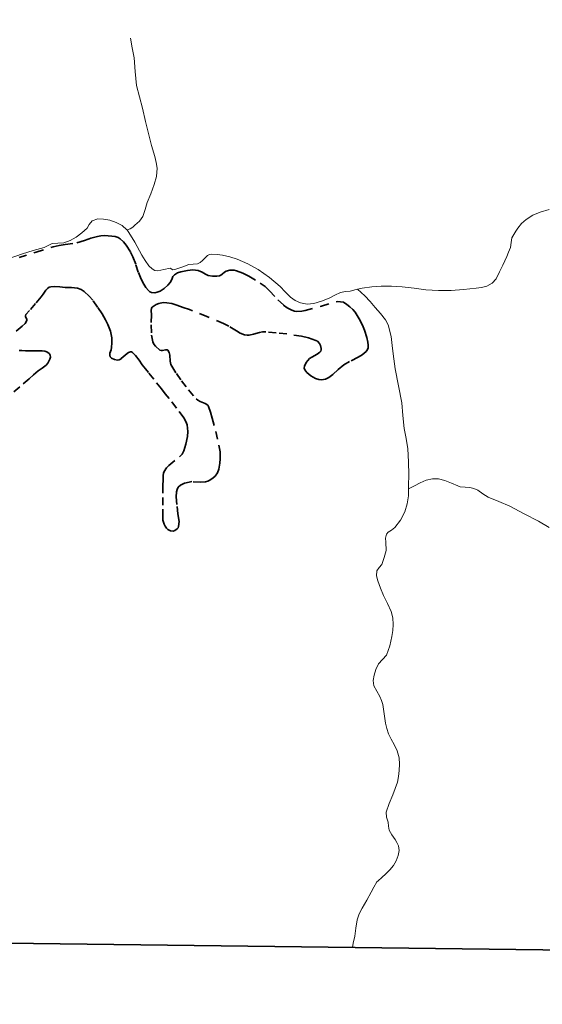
# Model space of a CAD drawing. Header units: metres. Extents: x 407555 to 411072, y 4571682 to 4574038.
# Tile 3 of 67: x 407891 to 408228, y 4571682 to 4572317. Entities that reach past the tile are written whole.
import ezdxf

# ---------------------------------------------------------------- set-up
doc = ezdxf.new("R2010")
doc.units = ezdxf.units.M
doc.header["$MEASUREMENT"] = 0
doc.linetypes.add('bt5mv20_nopinta', pattern=[10, 5, -5])
for name, color, linetype, lineweight in [('COB01_LN', 7, 'Continuous', 15), ('FLU01_LN', 7, 'Continuous', 15), ('VIR01_LN', 7, 'Continuous', 15)]:
    doc.layers.add(name, color=color, linetype=linetype, lineweight=lineweight)

msp = doc.modelspace()

# ---------------------------------------------------------------- linework, layer by layer
at = {"layer": 'COB01_LN', "color": 92, "linetype": 'bt5mv20_nopinta', "lineweight": 35}
for points in [[(407890.9, 4572163.35, 382.71), (407901.87, 4572166.87, 382.93), (407912.87, 4572170.24, 383.15), (407916.65, 4572171.1, 383.26), (407920.5, 4572171.65, 383.42), (407928.17, 4572172.78, 383.86), (407933.14, 4572174.25, 384.6), (407938.02, 4572175.99, 385.61), (407941.34, 4572176.94, 386), (407943.64, 4572177.32, 386.06), (407945.99, 4572177.45, 386.04), (407950.7, 4572177.19, 386.03), (407952.77, 4572176.87, 386.09), (407954.75, 4572176.15, 386.2), (407956, 4572175.33, 386.32), (407958.16, 4572173.34, 386.69), (407959.94, 4572171.25, 387.23), (407962.69, 4572166.81, 388.61), (407964.21, 4572163.68, 389.61), (407966.14, 4572158.71, 391.55), (407967.81, 4572153.72, 393.74), (407969.12, 4572150.4, 394.9), (407970.68, 4572147.18, 395.52), (407972.62, 4572144.02, 395.55), (407974.24, 4572141.96, 395.27), (407975.11, 4572141.23, 395.09), (407976.12, 4572140.79, 394.88), (407978.39, 4572140.62, 394.41), (407979.92, 4572140.92, 394.06), (407981.7, 4572141.65, 393.57), (407984.38, 4572143.4, 392.29), (407986.82, 4572145.57, 390.98), (407988.33, 4572147.22, 390.64), (407989.27, 4572149.1, 390.64), (407990.05, 4572151.11, 390.64), (407990.98, 4572152.18, 390.64), (407992.98, 4572153.36, 390.64), (407995.09, 4572154.17, 390.64), (407999.47, 4572155.05, 390.64), (408002.94, 4572155.31, 390.64), (408006.37, 4572154.99, 390.64), (408008.78, 4572153.94, 390.64), (408011.08, 4572152.51, 390.64), (408012.67, 4572151.8, 390.64), (408015.43, 4572151.26, 390.64), (408018.3, 4572151.23, 390.63), (408020.11, 4572151.53, 390.63), (408020.95, 4572151.92, 390.63), (408021.71, 4572152.55, 390.63), (408023.18, 4572153.97, 390.62), (408024.28, 4572154.59, 390.62), (408026.79, 4572155.12, 390.69), (408029.4, 4572155.15, 390.82), (408031.06, 4572154.77, 390.9), (408035.02, 4572153.16, 391.01), (408038.88, 4572151.27, 391.09), (408046.33, 4572146.88, 391.28)], [(407949.28, 4572100.44, 422.12), (407949.38, 4572101.57, 421.91), (407950.12, 4572103.84, 421.51), (407950.45, 4572105.2, 421.04), (407950.71, 4572108.39, 418.9), (407950.71, 4572111.59, 416.67), (407949.86, 4572115.88, 414.43), (407948.16, 4572120.2, 412.28), (407946.66, 4572123.08, 410.9), (407944.33, 4572126.91, 409.16), (407941.43, 4572131.4, 407.37), (407938.34, 4572135.81, 405.76), (407936.13, 4572138.46, 404.72), (407932.91, 4572141.38, 403.27), (407930.92, 4572142.61, 402.38), (407928.49, 4572143.52, 401.28), (407926.56, 4572143.85, 400.3), (407924.58, 4572143.98, 399.16), (407920.52, 4572144.04, 396.88), (407917.07, 4572144.39, 395.26), (407913.51, 4572144.7, 393.92), (407911.36, 4572144.5, 393.4), (407910.29, 4572144.13, 393.3), (407909.17, 4572143.37, 393.54), (407908.18, 4572142.31, 394.19), (407906.37, 4572139.73, 395.97), (407905.12, 4572138.01, 396.89), (407901.43, 4572133.63, 398.01), (407897.64, 4572129.26, 398.89), (407895.25, 4572126.5, 400.01), (407894.93, 4572125.77, 400.61), (407895.08, 4572125.04, 401.46), (407895.83, 4572123.6, 403.34), (407895.86, 4572122.64, 404.24), (407894.7, 4572120.85, 405.33), (407892.9, 4572119.04, 406.34), (407888.63, 4572115.41, 408.15)], [(408046.33, 4572146.88, 391.28), (408049.43, 4572144.54, 391.51), (408052.25, 4572141.86, 391.91), (408057.59, 4572136.14, 392.9), (408061.36, 4572132.61, 393.52), (408063.73, 4572130.88, 393.78), (408066.75, 4572129.28, 393.95), (408068.29, 4572128.77, 393.99), (408069.88, 4572128.52, 394.01), (408073.1, 4572128.63, 394), (408075.19, 4572129.08, 393.95), (408085.66, 4572132.03, 393.62), (408096.12, 4572134.99, 393.3), (408100.04, 4572134.48, 394.09), (408102.08, 4572132.99, 394.09), (408104.13, 4572131.5, 394.09), (408105.99, 4572129.89, 394.34), (408107.54, 4572128.04, 394.98), (408110.09, 4572123.88, 396.71), (408111.63, 4572120.92, 397.64), (408112.67, 4572118.7, 397.95), (408113.56, 4572116.39, 398.03), (408114.91, 4572111.69, 398.18), (408115.57, 4572108.65, 398.84), (408115.85, 4572106.81, 399.76), (408115.8, 4572105.05, 400.98), (408115.48, 4572103.96, 401.79), (408114.56, 4572102.66, 402.67), (408112.07, 4572100.66, 403.99), (408109.36, 4572099.04, 405.3), (408103.75, 4572096.24, 407.89), (408100.23, 4572094.14, 409.57), (408096.61, 4572091.1, 411.49), (408093.03, 4572087.84, 413.36), (408090.47, 4572085.9, 414.49), (408088.26, 4572084.89, 415.25), (408085.76, 4572084.51, 415.96), (408084.06, 4572084.63, 416.43), (408081.89, 4572085.27, 417.06), (408078.82, 4572086.99, 418.09), (408076.22, 4572089.19, 419.07), (408074.95, 4572090.87, 419.6), (408074.6, 4572091.99, 419.52), (408074.74, 4572093.18, 418.86), (408075.88, 4572095.57, 416.83), (408076.85, 4572096.96, 415.7), (408078.02, 4572098.11, 414.93), (408079.58, 4572099.11, 414.19), (408082.95, 4572100.93, 412.74), (408084.7, 4572102.19, 411.74), (408085.29, 4572103, 411.14), (408085.52, 4572103.77, 410.54), (408085.59, 4572104.66, 409.77), (408085.19, 4572106.6, 408.03), (408084.54, 4572107.86, 406.92), (408083.17, 4572109.28, 405.84), (408082.13, 4572109.86, 405.55), (408077.49, 4572111.48, 405.28), (408072.84, 4572112.58, 405.45), (408063.44, 4572114.01, 406.36), (408056.62, 4572114.84, 407.05), (408049.8, 4572115.41, 407.81), (408047.8, 4572115.33, 408.18), (408045.8, 4572114.93, 408.76), (408041.85, 4572113.8, 410.06), (408039.24, 4572113.29, 410.69), (408037.77, 4572113.25, 410.84), (408036.11, 4572113.54, 410.74), (408033.42, 4572114.61, 410.13), (408030.91, 4572116.02, 409.27), (408026.07, 4572119.13, 407.22), (408022.69, 4572120.88, 405.99), (408011.86, 4572125.33, 402.76), (408000.67, 4572129.72, 399.77), (407996.66, 4572131.18, 399.29), (407992.64, 4572132.57, 399.62), (407989.32, 4572133.59, 400.28), (407986.01, 4572134.2, 401.21), (407983.8, 4572134.25, 402), (407980.87, 4572133.7, 403.27), (407979.21, 4572133.02, 404.12), (407977.32, 4572131.84, 405.2), (407976.66, 4572131.22, 405.7), (407976.27, 4572130.58, 406.23), (407976.04, 4572129.22, 407.3), (407976.31, 4572126.34, 409.42), (407976, 4572119.84, 413.72), (407976.22, 4572113.31, 417.84), (407977.06, 4572108.99, 420.48), (407977.74, 4572107.52, 421.27), (407978.83, 4572106.15, 421.81), (407981.57, 4572103.62, 422.41), (407982.37, 4572103.29, 422.36), (407983.31, 4572103.35, 422.11), (407985.3, 4572103.86, 421.41)], [(407890.86, 4572103.41, 414.41), (407892.75, 4572103.3, 415.31), (407895.11, 4572103.21, 415.74), (407897.54, 4572103.2, 415.65), (407902.47, 4572103.23, 415.03), (407905.71, 4572103.08, 415.19), (407907.51, 4572102.86, 415.79), (407909.2, 4572102.25, 416.73), (407910.47, 4572101.15, 417.72), (407910.93, 4572100.29, 418.33), (407911.04, 4572099.16, 418.99), (407910.79, 4572097.87, 419.64), (407909.5, 4572095.3, 420.94), (407908.24, 4572093.9, 421.82), (407905.77, 4572092.06, 423.53), (407903.25, 4572090.21, 425.2), (407900.27, 4572087.69, 426.69), (407897.3, 4572085.11, 427.75), (407891.34, 4572079.91, 429.48), (407887.37, 4572076.51, 431.02)], [(407985.3, 4572103.86, 421.41), (407986.39, 4572103.89, 421.11), (407986.83, 4572103.58, 421.11), (407987.57, 4572102.12, 421.39), (407987.96, 4572100.36, 421.79), (407988.34, 4572096.56, 422.93), (407988.77, 4572094.26, 423.98), (407989.25, 4572093.19, 424.69), (407992.25, 4572088.5, 428.84), (407995.54, 4572083.79, 432.91), (408000, 4572078.01, 436.87), (408004.89, 4572072.25, 440.25), (408006.08, 4572071.3, 440.72), (408007.58, 4572070.56, 441.03), (408010.76, 4572069.25, 441.51), (408012.43, 4572068.14, 442.02), (408013.02, 4572067.28, 442.48), (408014.32, 4572063.63, 444.65), (408015.35, 4572059.79, 446.83), (408017.58, 4572051.04, 451.29), (408019.66, 4572042.24, 455.74), (408020.36, 4572037.96, 457.87), (408020.51, 4572033.6, 459.99), (408020.3, 4572030.69, 461.38), (408019.58, 4572026.83, 463.19), (408018.67, 4572024.53, 464.09), (408017.19, 4572022.42, 464.71), (408015.92, 4572021.16, 465.04), (408013.9, 4572019.71, 465.46), (408012.49, 4572019.05, 465.74), (408011.04, 4572018.69, 466.02), (408008.09, 4572018.57, 466.56), (408002.16, 4572018.8, 467.65), (408000.51, 4572018.49, 467.97), (407997.56, 4572017.75, 468.51), (407994.83, 4572016.62, 469.08), (407993.47, 4572015.26, 469.55), (407992.7, 4572013.75, 470.08), (407992.26, 4572012.21, 470.76), (407992.1, 4572009.11, 472.38), (407992.68, 4572002.8, 475.71), (407993.28, 4571997.98, 477.79), (407993.96, 4571993.13, 479.83), (407993.68, 4571989.92, 481.23), (407993.33, 4571989.06, 481.65), (407992.75, 4571988.29, 482.11), (407991.19, 4571987.19, 483.06), (407990.09, 4571986.84, 483.67), (407988.49, 4571987.06, 484.42), (407986.82, 4571987.95, 484.85), (407985.93, 4571988.79, 484.78), (407985.02, 4571990.06, 484.21), (407984.35, 4571991.35, 483.33), (407983.62, 4571994.03, 481.26), (407983.5, 4571995.97, 480.13), (407983.54, 4572003.65, 477.14), (407983.58, 4572011.4, 474.18), (407983.61, 4572016.47, 471.84), (407983.63, 4572019.72, 470.02), (407983.66, 4572022.83, 468.21), (407983.84, 4572024.17, 467.43), (407984.31, 4572025.43, 466.64), (407985.98, 4572027.75, 465.07), (407987.48, 4572029.18, 464.03), (407994.31, 4572034.77, 459.97), (407995.87, 4572036.52, 458.86), (407997.08, 4572038.72, 457.63), (407998.41, 4572043.07, 455.62), (407999.34, 4572047.9, 453.67), (407999.55, 4572051.19, 452.38), (407999.11, 4572055.42, 450.66), (407998.39, 4572057.65, 449.67), (407997.09, 4572059.95, 448.51), (407992.33, 4572066.24, 444.98), (407987.56, 4572072.35, 441.39), (407985.08, 4572075.52, 439.29), (407982.6, 4572078.66, 436.89), (407977.64, 4572084.92, 431.9), (407974.33, 4572089.09, 429.01), (407972.44, 4572091.48, 427.71), (407970.27, 4572094.21, 426.66), (407968.16, 4572097.14, 426.11), (407965.84, 4572100.24, 425.79), (407964.04, 4572102.09, 425.58), (407963.42, 4572102.46, 425.51), (407962.78, 4572102.56, 425.44), (407961.42, 4572102.09, 425.3), (407960.48, 4572101.42, 425.22), (407956.58, 4572097.98, 424.87), (407955.48, 4572097.36, 424.75), (407954.25, 4572097.18, 424.6), (407952.3, 4572097.55, 423.96), (407950.47, 4572098.38, 422.97), (407949.58, 4572099.39, 422.41), (407949.28, 4572100.44, 422.12)]]:
    msp.add_polyline3d(points, dxfattribs=at)
at = {"layer": 'FLU01_LN', "color": 150, "linetype": 'Continuous', "lineweight": 15}
for points in [[(407962.58, 4572304.79, 443.13), (407963.78, 4572298.44, 439.64), (407964.97, 4572292.08, 436.15), (407965.67, 4572283.23, 431.33), (407966.53, 4572274.33, 426.51), (407968.44, 4572267.03, 422.7), (407970.4, 4572259.73, 419.09), (407972.4, 4572251.07, 415.01), (407974.42, 4572242.39, 410.94), (407976.31, 4572235.45, 407.39), (407978.28, 4572228.45, 403.93), (407979.2, 4572224.69, 402.26), (407979.82, 4572220.91, 400.61), (407979.46, 4572215.61, 398.31), (407977.9, 4572210.32, 396.01), (407975.71, 4572204.47, 393.11), (407973.51, 4572198.75, 390.36), (407972.07, 4572194.3, 388.94), (407970.56, 4572189.88, 387.64), (407968.4, 4572186.85, 386.43), (407965.51, 4572184.19, 385.22), (407964.08, 4572182.81, 384.54), (407962.41, 4572181.83, 383.99), (407960.43, 4572181.26, 383.63)], [(407960.43, 4572181.26, 383.63), (407960.42, 4572181.27, 383.63), (407957.3, 4572184.03, 383.57), (407953.48, 4572185.98, 383.52), (407949.39, 4572187.39, 383.41), (407945.27, 4572188.15, 383.27), (407941.56, 4572188.25, 383.04), (407937.89, 4572186.95, 382.67), (407936.12, 4572184.67, 382.07), (407934.7, 4572182.31, 381.51), (407931.32, 4572179.2, 381.38), (407927.59, 4572176.37, 381.28), (407923.74, 4572174.28, 380.97), (407919.69, 4572172.81, 380.67), (407915.92, 4572172.58, 380.6), (407912.19, 4572172.28, 380.53), (407909.63, 4572171.01, 380.15), (407907.06, 4572169.77, 379.79), (407900.01, 4572167.77, 379.55), (407892.98, 4572165.69, 379.31), (407883.82, 4572162.54, 378.85)], [(408232.54, 4572194.25, 400.78), (408226.59, 4572192.62, 400.22), (408221.93, 4572190.65, 399.92), (408217.61, 4572187.88, 399.7), (408214.66, 4572185.24, 399.63), (408212.24, 4572182.18, 399.58), (408211.01, 4572180.22, 399.47), (408209.81, 4572178.27, 399.25), (408209.13, 4572177.17, 398.9), (408208.48, 4572176.05, 398.57), (408207.92, 4572172.97, 398.37), (408207.51, 4572169.78, 398.17), (408206.35, 4572166.85, 397.9), (408205.1, 4572163.95, 397.64), (408203.83, 4572161.17, 397.41), (408202.55, 4572158.39, 397.23), (408200.5, 4572153.99, 397.19), (408198.34, 4572149.6, 397.21), (408195.81, 4572146.68, 397.06), (408192.31, 4572144.9, 396.82), (408188.91, 4572144.06, 396.42), (408185.46, 4572143.56, 396.06), (408177.37, 4572142.68, 395.64), (408169.27, 4572142.12, 395.27), (408161.18, 4572142.09, 394.93), (408153.09, 4572142.52, 394.6), (408145.38, 4572143.46, 394.28), (408137.67, 4572144.44, 393.97), (408130.96, 4572144.88, 393.7), (408124.25, 4572144.92, 393.43), (408118.1, 4572144.47, 393.27), (408111.99, 4572143.53, 393.07), (408109.01, 4572142.84, 392.73)], [(408109.01, 4572142.84, 392.73), (408108.13, 4572142.64, 392.63), (408104.3, 4572141.72, 392.07), (408101.15, 4572141.32, 391.73), (408098.01, 4572140.83, 391.48), (408094.36, 4572139.12, 391.56), (408090.77, 4572137.15, 391.69), (408085.82, 4572135.26, 391.5), (408080.78, 4572133.76, 391.33), (408076.54, 4572133.32, 391.24), (408072.28, 4572134.06, 391.14), (408068.79, 4572135.59, 391.02), (408065.69, 4572137.8, 390.85), (408062.42, 4572141.24, 390.38), (408059.19, 4572144.63, 389.91), (408052.26, 4572150.4, 389.45), (408044.86, 4572155.65, 389.02), (408038.29, 4572159.31, 388.68), (408031.37, 4572162.23, 388.33), (408026.66, 4572163.66, 388.08), (408021.87, 4572164.75, 387.83), (408018.43, 4572165.26, 387.67), (408014.98, 4572165.41, 387.52), (408013.57, 4572165.21, 387.34), (408012.22, 4572164.6, 387.16), (408010.59, 4572162.98, 387.15), (408009.07, 4572161.3, 387.16), (408007.49, 4572160.16, 387.12), (408005.77, 4572159.31, 387.04), (408003.06, 4572159.01, 386.59), (408000.36, 4572158.73, 386.1), (407996.47, 4572157.42, 385.85), (407992.58, 4572156.08, 385.61), (407991.24, 4572155.67, 385.43), (407989.9, 4572155.33, 385.28), (407988.14, 4572156.46, 385.28), (407984.24, 4572155.65, 385.19), (407980.31, 4572154.84, 385.07), (407978.38, 4572155.06, 384.99), (407976.54, 4572155.94, 384.9), (407974.41, 4572158.06, 384.75), (407972.08, 4572161.41, 384.48), (407969.99, 4572164.87, 384.25), (407965.4, 4572173.13, 383.88), (407960.43, 4572181.26, 383.63)], [(408141.88, 4572014.24, 402.87), (408141.93, 4572016.41, 402.59), (408142.08, 4572023.17, 401.72), (408141.78, 4572031.53, 401.3), (408141.48, 4572039.89, 400.87), (408140.37, 4572046.54, 400.47), (408138.94, 4572053.15, 399.98), (408138.28, 4572061.4, 399.16), (408137.53, 4572069.65, 398.34), (408135.32, 4572080.61, 397.53), (408133.13, 4572091.57, 396.84), (408132.28, 4572098.07, 396.53), (408131.48, 4572104.59, 396.21), (408130.57, 4572112.37, 395.53), (408128.66, 4572119.98, 394.85), (408127.02, 4572123.05, 394.65), (408123.8, 4572127.13, 394.36), (408120.3, 4572131.02, 394.07), (408117.1, 4572134.89, 393.82), (408113.7, 4572138.53, 393.44), (408111.36, 4572140.69, 393.09), (408109.01, 4572142.84, 392.73)], [(408232.52, 4571989.22, 436.22), (408225.52, 4571993.28, 432.33), (408216.39, 4571998.14, 428.44), (408207.16, 4572002.97, 424.79), (408200.12, 4572005.93, 421.41), (408193.07, 4572008.76, 418.32), (408189.76, 4572011.03, 417.08), (408186.47, 4572013.38, 415.84), (408183.97, 4572014.43, 415), (408181.33, 4572015.1, 414.16), (408178.26, 4572015.24, 413.95), (408175.22, 4572015.44, 413.75), (408174.4, 4572015.76, 412.78), (408173.61, 4572016.14, 411.81), (408169.5, 4572017.79, 410.39), (408165.17, 4572019.47, 409.04), (408161.19, 4572020.55, 407.89), (408157.24, 4572020.69, 406.75), (408153.2, 4572019.67, 405.59), (408149.29, 4572017.98, 404.57), (408145.59, 4572016.11, 403.72), (408141.88, 4572014.24, 402.87)], [(408105.7, 4571718.45, 447.86), (408106.23, 4571721.17, 447.61), (408107.21, 4571725.63, 447.16), (408107.81, 4571730.92, 446.34), (408108.68, 4571736.2, 445.43), (408110.14, 4571740.09, 444.55), (408112.07, 4571743.77, 443.74), (408114.91, 4571748.93, 442.99), (408117.76, 4571754.09, 442.29), (408119.56, 4571757.4, 441.75), (408121.48, 4571760.65, 441.22), (408122.21, 4571761.37, 441.22), (408124.73, 4571763.62, 440.95), (408127.24, 4571765.87, 440.52), (408129.8, 4571768.46, 439.66), (408132.13, 4571771.27, 438.86), (408133.93, 4571774.38, 438.56), (408135.15, 4571777.77, 438.29), (408135.76, 4571780.99, 437.92), (408135.32, 4571784.06, 437.48), (408134.33, 4571786.06, 436.87), (408133.19, 4571788.04, 436.22), (408131.07, 4571791.08, 436.18), (408129.3, 4571794.16, 436.05), (408128.88, 4571796.59, 435.22), (408128.67, 4571799.13, 434.37), (408127.72, 4571802.46, 433.48), (408127.38, 4571805.76, 432.79), (408129.34, 4571811.28, 432.44), (408131.71, 4571816.79, 432.1), (408133.24, 4571820.88, 431.43), (408134.69, 4571824.98, 430.69), (408135.42, 4571828.66, 429.93), (408135.74, 4571832.44, 429.24), (408135.99, 4571836.6, 428.93), (408135.74, 4571840.75, 428.7), (408134.5, 4571845.14, 428.21), (408132.66, 4571849.36, 427.73), (408130.68, 4571852.73, 427.36), (408128.85, 4571856.16, 426.99), (408127.8, 4571859.63, 426.63), (408127.03, 4571863.15, 426.26), (408126.21, 4571869.13, 425.47), (408125.29, 4571875.09, 424.51), (408124.46, 4571877.69, 423.95), (408123.41, 4571880.2, 423.38), (408121.43, 4571883.67, 422.92), (408119.53, 4571887.19, 422.49), (408119.08, 4571890.6, 421.63), (408119.62, 4571894.06, 420.75), (408120.75, 4571897.75, 420.45), (408122.41, 4571901.33, 420.15), (408125.1, 4571904.1, 419.17), (408127.63, 4571906.93, 418.22), (408129.78, 4571912.86, 417.55), (408131.13, 4571918.92, 416.85), (408131.69, 4571922.84, 415.99), (408131.92, 4571926.76, 415.2), (408131.71, 4571930.9, 414.65), (408130.73, 4571935.02, 414.11), (408128.25, 4571940.25, 413.32), (408125.67, 4571945.32, 412.55), (408123.76, 4571950.06, 412.09), (408122.02, 4571954.86, 411.72), (408121.26, 4571958.07, 411.41), (408121.39, 4571961.26, 410.96), (408122.92, 4571963.34, 410.34), (408124.67, 4571965.38, 409.67), (408126.24, 4571969.86, 408.61), (408127.4, 4571974.47, 407.65), (408127.21, 4571979.74, 407.08), (408127.03, 4571982.39, 406.89), (408127.57, 4571984.91, 406.6), (408128.63, 4571986.23, 406.26), (408130.92, 4571987.59, 405.63), (408133.01, 4571989.18, 405.19), (408136.57, 4571993.96, 404.75), (408139.42, 4571999.28, 404.32), (408141.06, 4572004.43, 403.96), (408141.78, 4572009.65, 403.46), (408141.88, 4572014.24, 402.87)]]:
    msp.add_polyline3d(points, dxfattribs=at)
at = {"layer": 'VIR01_LN', "color": 7, "linetype": 'Continuous', "lineweight": 35, "flags": 128}
msp.add_lwpolyline([(407584.03, 4574038.19), (411071.92, 4573994.66), (411043.52, 4571681.77), (407554.51, 4571725.33)], close=True, dxfattribs=at)

doc.saveas('drawing.dxf')
